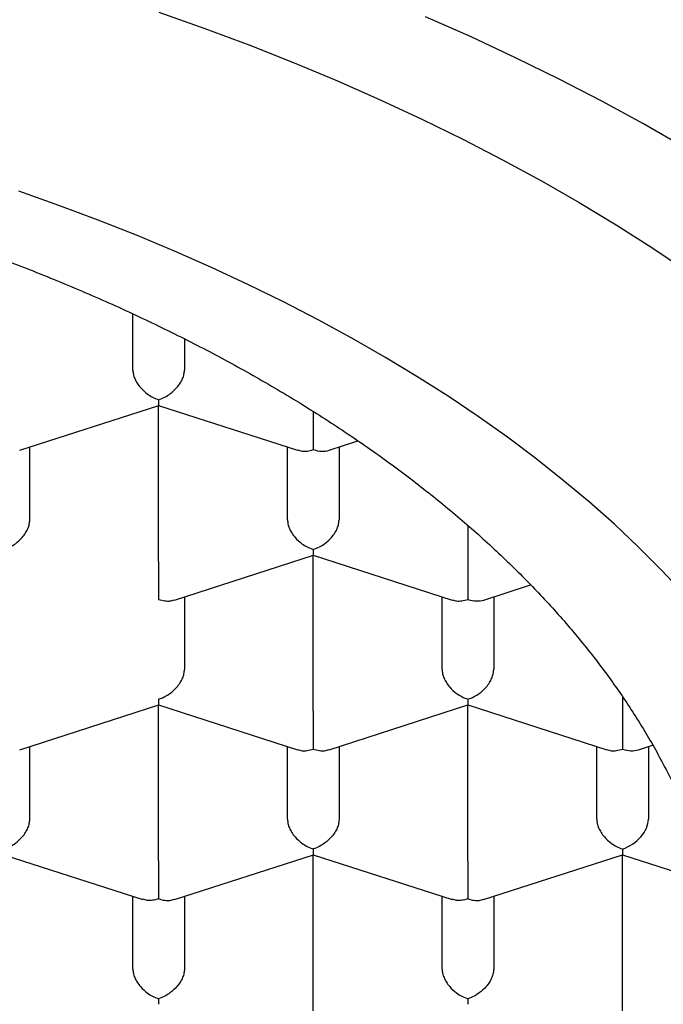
# Model space of a CAD drawing. Header units: millimetres. Extents: x 8 to 1084, y 12 to 961.
# Tile 14 of 48: x 414.77 to 417.89, y 841.26 to 846.04. Entities that reach past the tile are written whole.
import ezdxf

# ---------------------------------------------------------------- set-up
doc = ezdxf.new("R2010")
doc.units = ezdxf.units.MM

msp = doc.modelspace()

# ---------------------------------------------------------------- linework, layer by layer
at = {"color": 7, "linetype": 'Continuous', "lineweight": 30}
for p, q in [((415.3159, 844.3406), (415.3159, 844.6129)), ((415.5659, 844.492), (415.5659, 844.3406)), ((414.7671, 843.9514), (415.4412, 844.169)), ((415.4403, 844.1691), (416.1146, 843.9514)), ((415.4409, 843.4124), (415.4409, 844.1689)), ((416.1909, 844.1388), (416.1909, 843.9545)), ((414.8159, 843.6142), (414.8159, 843.9671)), ((416.0659, 843.6142), (416.0659, 843.9671)), ((416.2677, 843.9515), (416.4072, 843.9966)), ((416.3159, 843.9671), (416.3159, 843.6142)), ((416.9409, 843.5854), (416.9409, 843.4124)), ((415.5171, 843.2249), (416.1912, 843.4426)), ((416.1903, 843.4426), (416.8646, 843.2249)), ((416.1909, 842.686), (416.1909, 843.4425)), ((416.9409, 843.4124), (416.9409, 843.2281)), ((417.0177, 843.2251), (417.245, 843.2985)), ((415.5659, 843.2407), (415.5659, 842.8878)), ((416.8159, 842.8878), (416.8159, 843.2407)), ((417.0659, 843.2407), (417.0659, 842.8878)), ((414.7671, 842.4985), (415.4412, 842.7162)), ((415.4403, 842.7162), (416.1146, 842.4985)), ((415.4409, 841.9596), (415.4409, 842.7161)), ((416.2671, 842.4985), (416.9412, 842.7162)), ((416.9403, 842.7162), (417.6146, 842.4985)), ((416.9409, 841.9596), (416.9409, 842.7161)), ((417.6909, 842.754), (417.6909, 842.686)), ((417.6909, 842.686), (417.6909, 842.5016)), ((417.7677, 842.4987), (417.8361, 842.5208)), ((414.8159, 842.1614), (414.8159, 842.5143)), ((416.0659, 842.1614), (416.0659, 842.5143)), ((416.3159, 842.5143), (416.3159, 842.1614)), ((417.5659, 842.1614), (417.5659, 842.5143)), ((417.8159, 842.5143), (417.8159, 842.1614)), ((417.6909, 842.0174), (417.6909, 841.9896)), ((414.6903, 841.9898), (415.3644, 841.7722)), ((415.5171, 841.7721), (416.1912, 841.9898)), ((416.1903, 841.9898), (416.8644, 841.7722)), ((416.1909, 841.2332), (416.1909, 841.9896)), ((417.0171, 841.7721), (417.6909, 841.9896)), ((417.6909, 841.9896), (418.118, 841.8517)), ((417.6909, 841.2332), (417.6909, 841.9896)), ((415.3159, 841.4349), (415.3159, 841.7879)), ((415.5659, 841.7879), (415.5659, 841.4349)), ((416.8159, 841.4349), (416.8159, 841.7879)), ((417.0659, 841.7879), (417.0659, 841.4349))]:
    msp.add_line(p, q, dxfattribs=at)
at = {"color": 7, "linetype": 'Continuous', "lineweight": 30, "flags": 128}
for points in [[(415.442, 846.0761), (415.6645, 845.9976), (415.8832, 845.9159), (416.0981, 845.831), (416.3089, 845.7429), (416.5155, 845.6519), (416.7178, 845.5578), (416.9156, 845.4608), (417.1088, 845.3609), (417.2973, 845.2582), (417.4809, 845.1529), (417.6595, 845.0448), (417.8329, 844.9342), (418.0012, 844.8211)], [(417.9886, 845.4223), (417.7923, 845.535), (417.5907, 845.6448), (417.384, 845.7517), (417.1724, 845.8554), (416.9561, 845.9561), (416.7351, 846.0535)], [(417.9872, 843.257), (417.8805, 843.3704), (417.7686, 843.4821), (417.6515, 843.5922), (417.5292, 843.7006), (417.402, 843.8071), (417.2698, 843.9117), (417.1327, 844.0143), (416.9909, 844.1149), (416.8444, 844.2134), (416.6934, 844.3097), (416.5379, 844.4037), (416.378, 844.4955), (416.214, 844.5849), (416.0458, 844.6718), (415.8735, 844.7563), (415.6974, 844.8382), (415.5175, 844.9175), (415.334, 844.9941), (415.1469, 845.0681), (414.9565, 845.1392), (414.7627, 845.2076)]]:
    msp.add_lwpolyline(points, dxfattribs=at)
at = {"color": 7, "linetype": 'Continuous', "lineweight": 30}
for centre, major_axis, start_param, end_param in [((416.1909, 844.0581), (0.1123, -0.0818), 5.16693, 5.828644), ((416.9409, 843.3317), (0.1123, -0.0818), 5.16693, 5.828644), ((417.6909, 842.6053), (0.1123, -0.0818), 5.16693, 5.828644), ((417.6909, 842.121), (0.1123, 0.0818), 4.257848, 5.828646)]:
    msp.add_ellipse(centre, major_axis=major_axis, ratio=0.671271, start_param=start_param, end_param=end_param, dxfattribs=at)
for points, knots in [([(402.1659, 841.16), (402.1671, 841.2206), (402.1697, 841.3417), (402.1902, 841.5231), (402.2228, 841.7038), (402.2687, 841.8837), (402.3276, 842.0624), (402.3994, 842.2396), (402.4839, 842.4151), (402.5819, 842.59), (402.6937, 842.7642), (402.8195, 842.9371), (402.958, 843.107), (403.109, 843.2735), (403.2722, 843.4363), (403.4474, 843.5951), (403.6342, 843.7498), (403.8341, 843.9014), (404.0475, 844.0495), (404.2741, 844.1938), (404.5115, 844.3325), (404.7569, 844.4642), (405.0096, 844.5887), (405.2689, 844.7062), (405.5367, 844.8175), (405.8151, 844.9235), (406.1041, 845.0238), (406.4033, 845.118), (406.7095, 845.2049), (407.019, 845.2837), (407.3312, 845.3544), (407.6454, 845.4172), (407.964, 845.4727), (408.2894, 845.5211), (408.6214, 845.5622), (408.9596, 845.5957), (409.3, 845.6211), (409.6387, 845.6382), (409.9751, 845.6471), (410.3088, 845.6482), (410.6423, 845.6416), (410.9781, 845.6271), (411.3158, 845.6045), (411.6547, 845.5735), (411.9909, 845.5345), (412.3206, 845.488), (412.6434, 845.4342), (412.9589, 845.3735), (413.2697, 845.3056), (413.578, 845.2298), (413.8832, 845.1459), (414.1847, 845.0539), (414.4789, 844.9549), (414.7624, 844.8499), (415.0352, 844.7394), (415.297, 844.6237), (415.55, 844.502), (415.7961, 844.3734), (416.0345, 844.2377), (416.2645, 844.0951), (416.4834, 843.9472), (416.6889, 843.7956), (416.8808, 843.6408), (417.0594, 843.4832), (417.2261, 843.3216), (417.3822, 843.1546), (417.5268, 842.9825), (417.6595, 842.8054), (417.7785, 842.6253), (417.8882, 842.4348), (417.9858, 842.2338), (418.0692, 842.0221), (418.1345, 841.8081), (418.181, 841.5927), (418.2104, 841.3765), (418.214, 841.2321), (418.2159, 841.16)], [0, 0, 0, 0, 0.012881, 0.025772, 0.038664, 0.051545, 0.064426, 0.077317, 0.090209, 0.10309, 0.116325, 0.129571, 0.142817, 0.156052, 0.169277, 0.182514, 0.195751, 0.208977, 0.222586, 0.236209, 0.249831, 0.26344, 0.276666, 0.289903, 0.30314, 0.316365, 0.329975, 0.343597, 0.357219, 0.370828, 0.384054, 0.397291, 0.410528, 0.423753, 0.437363, 0.450985, 0.464607, 0.478217, 0.491442, 0.504679, 0.517916, 0.531142, 0.544751, 0.558373, 0.571995, 0.585605, 0.598831, 0.612068, 0.625305, 0.63853, 0.65214, 0.665762, 0.679384, 0.692993, 0.706219, 0.719456, 0.732693, 0.745918, 0.759528, 0.77315, 0.786772, 0.800382, 0.813607, 0.826844, 0.840081, 0.853307, 0.866916, 0.880538, 0.89416, 0.90777, 0.923112, 0.938489, 0.953885, 0.969281, 0.984658, 1, 1, 1, 1]), ([(415.3159, 844.3406), (415.3163, 844.3339), (415.3172, 844.3203), (415.3244, 844.2985), (415.336, 844.2764), (415.3557, 844.2502), (415.3813, 844.2268), (415.4119, 844.2075), (415.4307, 844.2004), (415.4409, 844.1966)], [0, 0, 0, 0, 0.1113932, 0.2273113, 0.3489592, 0.477381, 0.6926704, 0.8348682, 1, 1, 1, 1]), ([(415.4409, 844.1966), (415.451, 844.2004), (415.4698, 844.2075), (415.5005, 844.2268), (415.5261, 844.2502), (415.5458, 844.2764), (415.5574, 844.2985), (415.5645, 844.3203), (415.5654, 844.3339), (415.5659, 844.3406)], [0, 0, 0, 0, 0.165105, 0.307294, 0.522618, 0.651026, 0.77267, 0.888592, 1, 1, 1, 1]), ([(415.4409, 844.1966), (415.4408, 844.1907), (415.4407, 844.1798), (415.4406, 844.1703), (415.4407, 844.1705), (415.4408, 844.1706)], [0, 0, 0, 0, 0.373509, 0.695176, 1, 1, 1, 1]), ([(416.1151, 843.9529), (416.1219, 843.9506), (416.136, 843.9458), (416.1622, 843.9469), (416.1808, 843.9518), (416.1909, 843.9545)], [0, 0, 0, 0, 0.3047428, 0.6264303, 1, 1, 1, 1]), ([(414.6909, 843.4702), (414.701, 843.474), (414.7198, 843.4811), (414.7505, 843.5004), (414.7761, 843.5238), (414.7958, 843.55), (414.8074, 843.5721), (414.8145, 843.5939), (414.8154, 843.6075), (414.8159, 843.6142)], [0, 0, 0, 0, 0.1651044, 0.3072931, 0.5226184, 0.6510258, 0.7726688, 0.8885917, 1, 1, 1, 1]), ([(416.0659, 843.6142), (416.0663, 843.6075), (416.0672, 843.5939), (416.0744, 843.5721), (416.086, 843.55), (416.1057, 843.5238), (416.1313, 843.5004), (416.1619, 843.4811), (416.1807, 843.474), (416.1909, 843.4702)], [0, 0, 0, 0, 0.111393, 0.227311, 0.348959, 0.477381, 0.69267, 0.834868, 1, 1, 1, 1]), ([(416.1909, 843.4702), (416.201, 843.474), (416.2198, 843.4811), (416.2505, 843.5004), (416.2761, 843.5238), (416.2958, 843.55), (416.3074, 843.5721), (416.3145, 843.5939), (416.3154, 843.6075), (416.3159, 843.6142)], [0, 0, 0, 0, 0.165105, 0.307294, 0.522618, 0.651026, 0.77267, 0.888592, 1, 1, 1, 1]), ([(416.1909, 843.4702), (416.1908, 843.4643), (416.1907, 843.4534), (416.1906, 843.4439), (416.1907, 843.4441), (416.1908, 843.4442)], [0, 0, 0, 0, 0.373509, 0.695176, 1, 1, 1, 1]), ([(415.4409, 843.4124), (415.4409, 843.4056), (415.4408, 843.3917), (415.4408, 843.3676), (415.4408, 843.3417), (415.4409, 843.3091), (415.4405, 843.2776), (415.4407, 843.2484), (415.4408, 843.2352), (415.4409, 843.2281)], [0, 0, 0, 0, 0.111393, 0.227311, 0.348959, 0.477381, 0.69267, 0.834868, 1, 1, 1, 1]), ([(415.4409, 843.2281), (415.4509, 843.2254), (415.4696, 843.2205), (415.4958, 843.2193), (415.5098, 843.2241), (415.5167, 843.2265)], [0, 0, 0, 0, 0.373509, 0.695176, 1, 1, 1, 1]), ([(416.8651, 843.2265), (416.8719, 843.2241), (416.886, 843.2193), (416.9122, 843.2205), (416.9308, 843.2254), (416.9409, 843.2281)], [0, 0, 0, 0, 0.304743, 0.62643, 1, 1, 1, 1]), ([(415.4409, 842.7438), (415.451, 842.7476), (415.4698, 842.7547), (415.5005, 842.774), (415.5261, 842.7974), (415.5458, 842.8236), (415.5574, 842.8457), (415.5645, 842.8675), (415.5654, 842.8811), (415.5659, 842.8878)], [0, 0, 0, 0, 0.165104, 0.307293, 0.522618, 0.651026, 0.772669, 0.888592, 1, 1, 1, 1]), ([(416.8159, 842.8878), (416.8163, 842.8811), (416.8172, 842.8675), (416.8244, 842.8457), (416.836, 842.8236), (416.8557, 842.7974), (416.8813, 842.774), (416.9119, 842.7547), (416.9307, 842.7476), (416.9409, 842.7438)], [0, 0, 0, 0, 0.111393, 0.227311, 0.348959, 0.477381, 0.69267, 0.834868, 1, 1, 1, 1]), ([(416.9409, 842.7438), (416.951, 842.7476), (416.9698, 842.7547), (417.0005, 842.774), (417.0261, 842.7974), (417.0458, 842.8236), (417.0574, 842.8457), (417.0645, 842.8675), (417.0654, 842.8811), (417.0659, 842.8878)], [0, 0, 0, 0, 0.165105, 0.307294, 0.522618, 0.651026, 0.77267, 0.888592, 1, 1, 1, 1]), ([(415.4409, 842.7438), (415.4408, 842.7379), (415.4407, 842.727), (415.4406, 842.7174), (415.4407, 842.7177), (415.4408, 842.7178)], [0, 0, 0, 0, 0.373509, 0.695176, 1, 1, 1, 1]), ([(416.9409, 842.7438), (416.9408, 842.7379), (416.9407, 842.727), (416.9406, 842.7174), (416.9407, 842.7177), (416.9408, 842.7178)], [0, 0, 0, 0, 0.373509, 0.695176, 1, 1, 1, 1]), ([(416.1909, 842.686), (416.1909, 842.6792), (416.1908, 842.6653), (416.1908, 842.6412), (416.1908, 842.6153), (416.1909, 842.5827), (416.1905, 842.5512), (416.1907, 842.522), (416.1908, 842.5087), (416.1909, 842.5016)], [0, 0, 0, 0, 0.1113932, 0.2273113, 0.3489592, 0.477381, 0.6926704, 0.8348682, 1, 1, 1, 1]), ([(416.1151, 842.5001), (416.1219, 842.4977), (416.136, 842.4929), (416.1622, 842.4941), (416.1808, 842.499), (416.1909, 842.5016)], [0, 0, 0, 0, 0.304743, 0.62643, 1, 1, 1, 1]), ([(416.1909, 842.5016), (416.2009, 842.499), (416.2196, 842.4941), (416.2458, 842.4929), (416.2598, 842.4977), (416.2667, 842.5001)], [0, 0, 0, 0, 0.373509, 0.695176, 1, 1, 1, 1]), ([(417.6151, 842.5001), (417.6219, 842.4977), (417.636, 842.4929), (417.6622, 842.4941), (417.6808, 842.499), (417.6909, 842.5016)], [0, 0, 0, 0, 0.304743, 0.62643, 1, 1, 1, 1]), ([(414.6909, 842.0174), (414.701, 842.0212), (414.7198, 842.0283), (414.7505, 842.0476), (414.7761, 842.071), (414.7958, 842.0972), (414.8074, 842.1193), (414.8145, 842.1411), (414.8154, 842.1547), (414.8159, 842.1614)], [0, 0, 0, 0, 0.165104, 0.307293, 0.522618, 0.651026, 0.772669, 0.888592, 1, 1, 1, 1]), ([(416.0659, 842.1614), (416.0663, 842.1547), (416.0672, 842.1411), (416.0744, 842.1193), (416.086, 842.0972), (416.1057, 842.071), (416.1313, 842.0476), (416.1619, 842.0283), (416.1807, 842.0212), (416.1909, 842.0174)], [0, 0, 0, 0, 0.111393, 0.227311, 0.348959, 0.477381, 0.69267, 0.834868, 1, 1, 1, 1]), ([(416.3159, 842.1614), (416.3154, 842.1547), (416.3145, 842.1411), (416.3073, 842.1194), (416.2957, 842.0972), (416.2762, 842.0709), (416.2501, 842.0479), (416.2197, 842.0284), (416.2009, 842.0212), (416.1909, 842.0174)], [0, 0, 0, 0, 0.111393, 0.227311, 0.348959, 0.477381, 0.69267, 0.834868, 1, 1, 1, 1]), ([(417.5659, 842.1614), (417.5663, 842.1547), (417.5672, 842.1411), (417.5744, 842.1193), (417.586, 842.0972), (417.6057, 842.071), (417.6313, 842.0476), (417.6619, 842.0283), (417.6807, 842.0212), (417.6909, 842.0174)], [0, 0, 0, 0, 0.111393, 0.227311, 0.348959, 0.477381, 0.69267, 0.834868, 1, 1, 1, 1]), ([(416.1909, 842.0174), (416.1908, 842.0115), (416.1907, 842.0006), (416.1906, 841.991), (416.1907, 841.9912), (416.1908, 841.9913)], [0, 0, 0, 0, 0.373509, 0.695176, 1, 1, 1, 1]), ([(415.4409, 841.9596), (415.4409, 841.9528), (415.4408, 841.9389), (415.4408, 841.9148), (415.4408, 841.8889), (415.4409, 841.8563), (415.4405, 841.8248), (415.4407, 841.7955), (415.4408, 841.7823), (415.4409, 841.7752)], [0, 0, 0, 0, 0.1113932, 0.2273113, 0.3489592, 0.477381, 0.6926704, 0.8348682, 1, 1, 1, 1]), ([(416.9409, 841.9596), (416.9409, 841.9528), (416.9408, 841.9389), (416.9408, 841.9148), (416.9408, 841.8889), (416.9409, 841.8563), (416.9405, 841.8248), (416.9407, 841.7955), (416.9408, 841.7823), (416.9409, 841.7752)], [0, 0, 0, 0, 0.111393, 0.227311, 0.348959, 0.477381, 0.69267, 0.834868, 1, 1, 1, 1]), ([(415.4409, 841.7752), (415.4308, 841.7726), (415.412, 841.7678), (415.3856, 841.7668), (415.3717, 841.7715), (415.3649, 841.7738)], [0, 0, 0, 0, 0.373148, 0.694505, 1, 1, 1, 1]), ([(415.4409, 841.7752), (415.4509, 841.7726), (415.4696, 841.7677), (415.4958, 841.7665), (415.5098, 841.7713), (415.5167, 841.7736)], [0, 0, 0, 0, 0.373509, 0.695176, 1, 1, 1, 1]), ([(416.9409, 841.7752), (416.9308, 841.7726), (416.912, 841.7678), (416.8856, 841.7668), (416.8717, 841.7715), (416.8649, 841.7738)], [0, 0, 0, 0, 0.373148, 0.694505, 1, 1, 1, 1]), ([(416.9409, 841.7752), (416.9509, 841.7726), (416.9696, 841.7677), (416.9958, 841.7665), (417.0098, 841.7713), (417.0167, 841.7736)], [0, 0, 0, 0, 0.373509, 0.695176, 1, 1, 1, 1]), ([(415.3159, 841.4349), (415.3163, 841.4283), (415.3172, 841.4147), (415.3244, 841.3929), (415.336, 841.3708), (415.3557, 841.3446), (415.3813, 841.3212), (415.4119, 841.3019), (415.4307, 841.2948), (415.4409, 841.291)], [0, 0, 0, 0, 0.111393, 0.227311, 0.348959, 0.477381, 0.69267, 0.834868, 1, 1, 1, 1]), ([(415.5659, 841.4349), (415.5654, 841.4283), (415.5645, 841.4147), (415.5573, 841.393), (415.5457, 841.3708), (415.5262, 841.3445), (415.5001, 841.3215), (415.4697, 841.302), (415.4509, 841.2948), (415.4409, 841.291)], [0, 0, 0, 0, 0.111393, 0.227311, 0.348959, 0.477381, 0.69267, 0.834868, 1, 1, 1, 1]), ([(416.8159, 841.4349), (416.8163, 841.4283), (416.8172, 841.4147), (416.8244, 841.3929), (416.836, 841.3708), (416.8557, 841.3446), (416.8813, 841.3212), (416.9119, 841.3019), (416.9307, 841.2948), (416.9409, 841.291)], [0, 0, 0, 0, 0.1113932, 0.2273113, 0.3489592, 0.477381, 0.6926704, 0.8348682, 1, 1, 1, 1]), ([(417.0659, 841.4349), (417.0654, 841.4283), (417.0645, 841.4147), (417.0573, 841.393), (417.0457, 841.3708), (417.0262, 841.3445), (417.0001, 841.3215), (416.9697, 841.302), (416.9509, 841.2948), (416.9409, 841.291)], [0, 0, 0, 0, 0.111393, 0.227311, 0.348959, 0.477381, 0.69267, 0.834868, 1, 1, 1, 1]), ([(400.841, 841.3347), (400.8415, 841.3081), (400.8424, 841.2541), (400.8465, 841.1755), (400.8523, 841.097), (400.8599, 841.019), (400.869, 840.9431), (400.8791, 840.8727), (400.8896, 840.809), (400.8998, 840.7541), (400.9094, 840.7063), (400.9182, 840.6652), (400.9269, 840.6271), (400.9366, 840.5868), (400.9485, 840.5399), (400.9632, 840.4857), (400.9807, 840.425), (401.0067, 840.3414), (401.041, 840.2409), (401.0804, 840.1378), (401.1155, 840.0526), (401.1453, 839.9846), (401.1733, 839.924), (401.199, 839.8706), (401.2245, 839.8193), (401.2529, 839.7644), (401.287, 839.7011), (401.3423, 839.6029), (401.4214, 839.4724), (401.5277, 839.3133), (401.6165, 839.192), (401.6811, 839.1086), (401.7176, 839.0627), (401.7545, 839.0174), (401.7919, 838.9726), (401.8288, 838.9294), (401.8632, 838.8899), (401.8928, 838.8567), (401.9163, 838.8307), (401.9347, 838.8106), (401.9517, 838.7921), (401.9711, 838.7712), (401.9955, 838.7454), (402.0251, 838.7144), (402.0649, 838.6735), (402.1163, 838.6218), (402.1789, 838.5607), (402.2465, 838.4967), (402.3168, 838.4323), (402.3893, 838.3679), (402.4643, 838.3035), (402.5416, 838.239), (402.6303, 838.1673), (402.7315, 838.0885), (402.8453, 838.0036), (402.9582, 837.9227), (403.0652, 837.849), (403.1615, 837.7849), (403.239, 837.7349), (403.2989, 837.6971), (403.3437, 837.6692), (403.3836, 837.6447), (403.4193, 837.623), (403.4534, 837.6026), (403.4895, 837.5812), (403.5365, 837.5536), (403.5979, 837.5181), (403.6758, 837.4741), (403.7673, 837.4237), (403.8728, 837.3673), (403.9916, 837.3059), (404.1182, 837.2427), (404.2461, 837.1812), (404.3796, 837.1193), (404.5171, 837.0581), (404.6572, 836.998), (404.7885, 836.9439), (404.9104, 836.8954), (405.0254, 836.8511), (405.1394, 836.8086), (405.2598, 836.7651), (405.3917, 836.7191), (405.5366, 836.6705), (405.695, 836.6196), (405.8635, 836.5681), (406.0411, 836.5165), (406.2213, 836.467), (406.4003, 836.4205), (406.5715, 836.3785), (406.7426, 836.3386), (406.912, 836.3013), (407.0782, 836.2668), (407.2301, 836.2371), (407.3688, 836.2112), (407.5022, 836.1876), (407.6478, 836.1633), (407.8146, 836.1372), (408.005, 836.1097), (408.2117, 836.0827), (408.4184, 836.0586), (408.6231, 836.0374), (408.8227, 836.0193), (409.0251, 836.0035), (409.2227, 835.9906), (409.408, 835.9807), (409.5804, 835.9734), (409.7398, 835.9683), (409.8874, 835.9649), (410.0261, 835.9629), (410.1578, 835.9622), (410.29, 835.9624), (410.4276, 835.9638), (410.5769, 835.9666), (410.7381, 835.9712), (410.9226, 835.9783), (411.1317, 835.9889), (411.3648, 836.004), (411.6057, 836.0232), (411.8822, 836.0495), (412.1886, 836.0844), (412.523, 836.1299), (412.8503, 836.1817), (413.1705, 836.2396), (413.5115, 836.309), (413.8719, 836.3918), (414.2495, 836.4899), (414.6157, 836.5965), (414.9702, 836.7111), (415.3107, 836.8326), (415.6372, 836.9606), (415.9498, 837.0945), (416.2506, 837.2351), (416.4694, 837.3463), (416.6135, 837.4235), (416.6876, 837.4642), (416.759, 837.5041), (416.8235, 837.5411), (416.8776, 837.5726), (416.9177, 837.5963), (416.9458, 837.6131), (416.9679, 837.6264), (416.9925, 837.6413), (417.0243, 837.6608), (417.0642, 837.6854), (417.112, 837.7154), (417.1675, 837.7508), (417.2297, 837.7912), (417.2954, 837.8349), (417.3616, 837.8798), (417.4261, 837.9247), (417.5165, 837.9889), (417.6297, 838.0723), (417.7679, 838.1795), (417.9026, 838.2896), (418.0344, 838.4036), (418.159, 838.5175), (418.2555, 838.6109), (418.3266, 838.6826), (418.3727, 838.7302), (418.4137, 838.7736), (418.4465, 838.809), (418.472, 838.837), (418.4932, 838.8606), (418.5158, 838.886), (418.5434, 838.9175), (418.5773, 838.9568), (418.6172, 839.0042), (418.6609, 839.0576), (418.7058, 839.1141), (418.7495, 839.171), (418.7913, 839.227), (418.8533, 839.3127), (418.9308, 839.4262), (419.0042, 839.5435), (419.0547, 839.6295), (419.0852, 839.6835), (419.1096, 839.7279), (419.1267, 839.7601), (419.1382, 839.7821), (419.147, 839.7991), (419.1575, 839.8197), (419.1714, 839.8473), (419.1904, 839.8859), (419.2139, 839.9353), (419.24, 839.9926), (419.2655, 840.0511), (419.2892, 840.1083), (419.3112, 840.1639), (419.3327, 840.221), (419.3532, 840.2782), (419.3718, 840.3333), (419.3871, 840.3809), (419.3981, 840.4169), (419.4061, 840.444), (419.413, 840.4676), (419.421, 840.4961), (419.4309, 840.5324), (419.4423, 840.5768), (419.4549, 840.6291), (419.4693, 840.6934), (419.4849, 840.7709), (419.5007, 840.8624), (419.5153, 840.9648), (419.5274, 841.0783), (419.5364, 841.2028), (419.538, 841.2895), (419.5389, 841.3346)], [0, 0, 0, 0, 0.004016, 0.008152, 0.012411, 0.016796, 0.02131, 0.025683, 0.029368, 0.032626, 0.035458, 0.037863, 0.039905, 0.042206, 0.044925, 0.048063, 0.051618, 0.055432, 0.062544, 0.069109, 0.073517, 0.077573, 0.081174, 0.084317, 0.087132, 0.090391, 0.094225, 0.098615, 0.108308, 0.118264, 0.128344, 0.131319, 0.134272, 0.137202, 0.140111, 0.142997, 0.145682, 0.147877, 0.149579, 0.150834, 0.151887, 0.153279, 0.155018, 0.157102, 0.159532, 0.163328, 0.167665, 0.172117, 0.176618, 0.18117, 0.18577, 0.190421, 0.195121, 0.201464, 0.207896, 0.214265, 0.220003, 0.225056, 0.229426, 0.231984, 0.234232, 0.23622, 0.238006, 0.239591, 0.241292, 0.243367, 0.246533, 0.250299, 0.254665, 0.259632, 0.2652, 0.271196, 0.276969, 0.282452, 0.288936, 0.294963, 0.300535, 0.305651, 0.310313, 0.314858, 0.319727, 0.325071, 0.330889, 0.337184, 0.343953, 0.350772, 0.357915, 0.364764, 0.371211, 0.377257, 0.383916, 0.390008, 0.395532, 0.400488, 0.405038, 0.409892, 0.416112, 0.422873, 0.430174, 0.438016, 0.444679, 0.451688, 0.458924, 0.465807, 0.472261, 0.478181, 0.483688, 0.48878, 0.493459, 0.498047, 0.502399, 0.507135, 0.512286, 0.517852, 0.523832, 0.531413, 0.53957, 0.5481, 0.556576, 0.568566, 0.580418, 0.592132, 0.603709, 0.615154, 0.629591, 0.643894, 0.658064, 0.672102, 0.686019, 0.699574, 0.713016, 0.726371, 0.739677, 0.74321, 0.746739, 0.750265, 0.753503, 0.756156, 0.758223, 0.759437, 0.760346, 0.761524, 0.763119, 0.76513, 0.767558, 0.770403, 0.773666, 0.777217, 0.780736, 0.784207, 0.787629, 0.795506, 0.803114, 0.811435, 0.819509, 0.827479, 0.835349, 0.838779, 0.842093, 0.845009, 0.847509, 0.849181, 0.850601, 0.852187, 0.85421, 0.85681, 0.859895, 0.86346, 0.867165, 0.870796, 0.874353, 0.877835, 0.887027, 0.895655, 0.899527, 0.902811, 0.905507, 0.907614, 0.908638, 0.909489, 0.910681, 0.912328, 0.914432, 0.917574, 0.921115, 0.924572, 0.927933, 0.931199, 0.93437, 0.937984, 0.941257, 0.94403, 0.946305, 0.947515, 0.94872, 0.950383, 0.95252, 0.955132, 0.958219, 0.961781, 0.966536, 0.971937, 0.977985, 0.984678, 0.992017, 1, 1, 1, 1]), ([(415.4409, 841.291), (415.4408, 841.2851), (415.4407, 841.2742), (415.4406, 841.2646), (415.4407, 841.2648), (415.4408, 841.2649)], [0, 0, 0, 0, 0.373509, 0.695176, 1, 1, 1, 1]), ([(416.9409, 841.291), (416.9408, 841.2851), (416.9407, 841.2742), (416.9406, 841.2646), (416.9407, 841.2648), (416.9408, 841.2649)], [0, 0, 0, 0, 0.373509, 0.695176, 1, 1, 1, 1])]:
    msp.add_open_spline(points, degree=3, knots=knots, dxfattribs=at)

doc.saveas('drawing.dxf')
